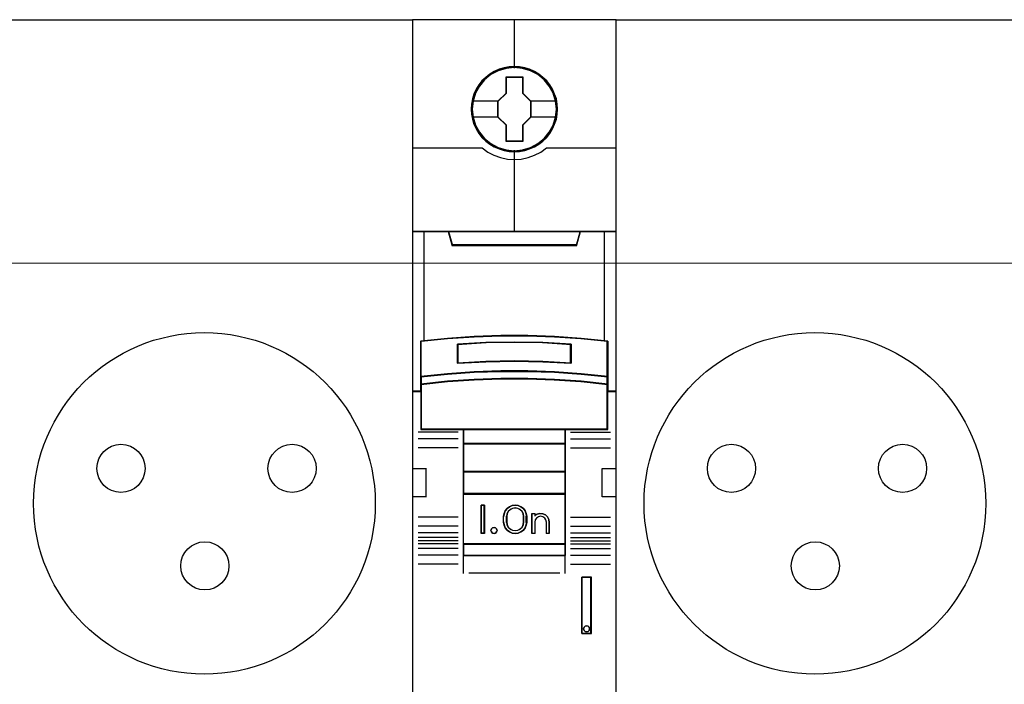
# Model space of a CAD drawing. Header units: millimetres. Extents: x 0 to 1096681, y -272449 to 90187.
# Tile 19 of 35: x 1009757 to 1018442, y -128290 to -122426. Entities that reach past the tile are written whole.
import ezdxf

# ---------------------------------------------------------------- set-up
doc = ezdxf.new("R2010")
doc.units = ezdxf.units.MM
doc.layers.add('45', color=7, linetype='Continuous')

msp = doc.modelspace()

# ---------------------------------------------------------------- linework, layer by layer
at = {"lineweight": 0}
msp.add_line((1006306.982, -124574.093), (1027146.659, -124574.093), dxfattribs=at)
for points in [[(1009633.058, -122426.391), (1013223.454, -122426.391), (1013223.454, -130597.089), (1009633.058, -130597.089)], [(1015017.339, -122426.391), (1018607.735, -122426.391), (1018607.735, -130597.089), (1015017.339, -130597.089)]]:
    msp.add_lwpolyline(points, close=True)
for centre, radius in [((1011386.945, -126694.162), 1506.651), ((1016771.226, -126694.162), 1506.651), ((1010650.823, -126385.105), 212.476), ((1012159.889, -126385.105), 212.476), ((1016035.104, -126385.105), 212.476), ((1017544.17, -126385.105), 212.476), ((1011390.265, -127245.273), 212.476), ((1016774.546, -127245.273), 212.476)]:
    msp.add_circle(centre, radius)
at = {"layer": '45', "color": 7}
for points in [[(1015018.851, -122426.391), (1013221.544, -122426.391), (1013221.544, -130597.089), (1015018.851, -130597.089), (1015018.851, -122426.391)], [(1014500.525, -123216.312), (1014498.294, -123171.179), (1014491.042, -123126.045), (1014475.423, -123082.563), (1014457.014, -123040.732), (1014433.585, -123001.654), (1014405.693, -122966.978), (1014372.222, -122935.055), (1014335.405, -122906.984), (1014298.587, -122882.766), (1014255.075, -122864.052), (1014211.564, -122851.393), (1014165.821, -122842.586), (1014120.636, -122840.385), (1014074.893, -122842.586), (1014030.266, -122851.393), (1013985.08, -122864.052), (1013943.8, -122882.766), (1013904.751, -122906.984), (1013868.492, -122935.055), (1013834.463, -122966.978), (1013808.245, -123001.654), (1013783.7, -123040.732), (1013763.618, -123082.563), (1013751.903, -123126.045), (1013742.978, -123171.179), (1013739.63, -123216.312), (1013742.978, -123260.895), (1013751.903, -123304.927), (1013763.618, -123348.409), (1013783.7, -123389.69), (1013808.245, -123429.319), (1013834.463, -123465.095), (1013868.492, -123497.019), (1013904.751, -123525.09), (1013943.8, -123548.207), (1013985.08, -123566.92), (1014030.266, -123580.13), (1014074.893, -123589.487), (1014120.636, -123591.689), (1014165.821, -123589.487), (1014211.564, -123580.13), (1014255.075, -123566.92), (1014298.587, -123548.207), (1014335.405, -123525.09), (1014372.222, -123497.019), (1014405.693, -123465.095), (1014433.585, -123429.319), (1014457.014, -123389.69), (1014475.423, -123348.409), (1014491.042, -123304.927), (1014498.294, -123260.895), (1014500.525, -123216.312)], [(1014500.525, -123216.312), (1014498.294, -123171.179), (1014491.042, -123126.045), (1014475.423, -123082.563), (1014457.014, -123040.732), (1014433.585, -123001.654), (1014405.693, -122966.978), (1014372.222, -122935.055), (1014335.405, -122906.984), (1014298.587, -122882.766), (1014255.075, -122864.052), (1014211.564, -122851.393), (1014165.821, -122842.586), (1014120.636, -122840.385), (1014074.893, -122842.586), (1014030.266, -122851.393), (1013985.08, -122864.052), (1013943.8, -122882.766), (1013904.751, -122906.984), (1013868.492, -122935.055), (1013834.463, -122966.978), (1013808.245, -123001.654), (1013783.7, -123040.732), (1013763.618, -123082.563), (1013751.903, -123126.045), (1013742.978, -123171.179), (1013739.63, -123216.312), (1013742.978, -123260.895), (1013751.903, -123304.927), (1013763.618, -123348.409), (1013783.7, -123389.69), (1013808.245, -123429.319), (1013834.463, -123465.095), (1013868.492, -123497.019), (1013904.751, -123525.09), (1013943.8, -123548.207), (1013985.08, -123566.92), (1014030.266, -123580.13), (1014074.893, -123589.487), (1014120.636, -123591.689), (1014165.821, -123589.487), (1014211.564, -123580.13), (1014255.075, -123566.92), (1014298.587, -123548.207), (1014335.405, -123525.09), (1014372.222, -123497.019), (1014405.693, -123465.095), (1014433.585, -123429.319), (1014457.014, -123389.69), (1014475.423, -123348.409), (1014491.042, -123304.927), (1014498.294, -123260.895), (1014500.525, -123216.312)], [(1014048.721, -122930.685), (1014193.838, -122930.685), (1014193.838, -123073.475), (1014265.835, -123144.044), (1014265.835, -123286.835), (1014193.838, -123358.506), (1014193.838, -123500.194), (1014048.721, -123500.194), (1014048.721, -123358.506), (1013975.038, -123286.835), (1013975.038, -123144.044), (1014048.721, -123073.475), (1014048.721, -122930.685)], [(1014048.721, -122930.685), (1014193.838, -122930.685), (1014193.838, -122930.685), (1014193.838, -123073.475), (1014193.838, -123073.475), (1014265.835, -123144.044), (1014265.835, -123144.044), (1014265.835, -123286.835), (1014265.835, -123286.835), (1014193.838, -123358.506), (1014193.838, -123358.506), (1014193.838, -123500.194), (1014193.838, -123500.194), (1014048.721, -123500.194), (1014048.721, -123500.194), (1014048.721, -123358.506), (1014048.721, -123358.506), (1013975.038, -123286.835), (1013975.038, -123286.835), (1013975.038, -123144.044), (1013975.038, -123144.044), (1014048.721, -123073.475), (1014048.721, -123073.475), (1014048.721, -122930.685), (1014048.721, -122930.685)], [(1014049.663, -122932.596), (1014192.874, -122932.596), (1014192.874, -123074.488), (1014263.925, -123144.613), (1014263.925, -123286.505), (1014192.874, -123357.725), (1014192.874, -123498.522), (1014049.663, -123498.522), (1014049.663, -123357.725), (1013976.948, -123286.505), (1013976.948, -123144.613), (1014049.663, -123074.488), (1014049.663, -122932.596)], [(1014002.305, -125215.471), (1014238.09, -125215.471), (1014473.875, -125224.258), (1014709.105, -125240.733), (1014944.334, -125263.798), (1014944.334, -125577.371), (1014944.334, -125644.369), (1014944.334, -125707.523), (1015018.851, -125707.523), (1015018.851, -124296.17), (1014918.753, -124296.17), (1014701.319, -124296.17), (1014669.622, -124414.241), (1013570.773, -124414.241), (1013539.075, -124296.17), (1013321.641, -124296.17), (1013221.544, -124296.17), (1013221.544, -125707.523), (1013296.061, -125707.523), (1013296.061, -125644.369), (1013296.061, -125577.371), (1013296.061, -125263.798), (1013530.178, -125240.733), (1013766.519, -125224.258), (1014002.305, -125215.471)], [(1013570.101, -124418.003), (1014670.294, -124418.003), (1014702.03, -124296.17), (1014119.641, -124296.17), (1013538.365, -124296.17), (1013570.101, -124418.003)], [(1014473.819, -125537.372), (1014709.09, -125553.435), (1014944.361, -125577.806), (1014944.361, -125261.528), (1014709.09, -125238.264), (1014473.819, -125221.647), (1014237.992, -125212.785), (1014002.164, -125212.785), (1013766.337, -125221.647), (1013529.954, -125238.264), (1013295.795, -125261.528), (1013295.795, -125577.806), (1013529.954, -125553.435), (1013766.337, -125537.372), (1014002.164, -125529.063), (1014237.992, -125529.063), (1014473.819, -125537.372)], [(1014620.378, -125290.576), (1014620.378, -125457.884), (1014370.228, -125443.895), (1014119.521, -125439.419), (1013869.928, -125443.895), (1013619.778, -125457.884), (1013619.778, -125290.576), (1013869.928, -125276.028), (1014119.521, -125271.551), (1014370.228, -125276.028), (1014620.378, -125290.576)], [(1014370.228, -125443.895), (1014620.378, -125457.884), (1014620.378, -125290.576), (1014370.228, -125276.028), (1014119.521, -125271.551), (1013869.928, -125276.028), (1013619.778, -125290.576), (1013619.778, -125457.884), (1013869.928, -125443.895), (1014119.521, -125439.419), (1014370.228, -125443.895)], [(1014709.09, -125550.416), (1014473.819, -125533.987), (1014237.992, -125525.49), (1014002.164, -125525.49), (1013766.337, -125533.987), (1013529.954, -125550.416), (1013295.795, -125575.342), (1013295.795, -125644.456), (1013529.954, -125619.53), (1013766.337, -125603.101), (1014002.164, -125594.604), (1014237.992, -125594.604), (1014473.819, -125603.101), (1014709.09, -125619.53), (1014944.361, -125644.456), (1014944.361, -125575.342), (1014709.09, -125550.416)], [(1014473.819, -125600.664), (1014237.992, -125592.379), (1014002.164, -125592.379), (1013766.337, -125600.664), (1013529.954, -125616.681), (1013295.795, -125640.984), (1013295.795, -125704.503), (1013295.795, -126043.639), (1013670.671, -126043.639), (1014569.485, -126043.639), (1014944.361, -126043.639), (1014944.361, -125704.503), (1014944.361, -125640.984), (1014709.09, -125616.681), (1014473.819, -125600.664)], [(1013669.916, -126169.055), (1014570.479, -126169.055), (1014570.479, -126039.578), (1013669.916, -126039.578), (1013669.916, -126169.055)], [(1014570.479, -126164.994), (1013669.916, -126164.994), (1013669.916, -126415.349), (1014570.479, -126415.349), (1014570.479, -126164.994)], [(1014570.479, -126411.527), (1013669.916, -126411.527), (1013669.916, -126611.954), (1014570.479, -126611.954), (1014570.479, -126411.527)], [(1013669.916, -127055.092), (1014570.479, -127055.092), (1014570.479, -126608.132), (1013669.916, -126608.132), (1013669.916, -127055.092)], [(1013855.902, -126709.42), (1013855.902, -126959.775), (1013826.297, -126959.775), (1013826.297, -126709.42), (1013855.902, -126709.42)], [(1014225.821, -126783.971), (1014229.783, -126809.006), (1014229.783, -126860.19), (1014225.821, -126885.225), (1014215.064, -126909.704), (1014199.779, -126930.846), (1014178.833, -126945.867), (1014153.923, -126955.881), (1014127.882, -126959.775), (1014101.274, -126955.881), (1014076.365, -126945.867), (1014055.984, -126930.846), (1014040.133, -126909.704), (1014029.377, -126885.225), (1014025.414, -126860.19), (1014025.414, -126809.006), (1014029.377, -126783.971), (1014040.133, -126759.491), (1014055.984, -126738.35), (1014076.365, -126723.329), (1014101.274, -126713.315), (1014127.882, -126709.42), (1014153.923, -126713.315), (1014178.833, -126723.329), (1014199.779, -126738.35), (1014215.064, -126759.491), (1014225.821, -126783.971)], [(1014204.237, -126860.2), (1014204.237, -126808.837), (1014200.249, -126786.506), (1014189.992, -126765.29), (1014172.328, -126748.542), (1014151.245, -126737.934), (1014127.883, -126734.026), (1014103.952, -126737.934), (1014082.869, -126748.542), (1014065.205, -126765.29), (1014054.949, -126786.506), (1014050.96, -126808.837), (1014050.96, -126860.2), (1014054.949, -126882.532), (1014065.205, -126903.747), (1014082.869, -126920.496), (1014103.952, -126931.104), (1014127.883, -126934.453), (1014151.245, -126931.104), (1014172.328, -126920.496), (1014189.992, -126903.747), (1014200.249, -126882.532), (1014204.237, -126860.2)], [(1014321.777, -126788.841), (1014346.849, -126783.237), (1014370.781, -126785.479), (1014394.143, -126795.567), (1014412.376, -126812.94), (1014424.912, -126834.797), (1014428.901, -126859.457), (1014428.901, -126959.775), (1014402.69, -126959.775), (1014402.69, -126859.457), (1014398.701, -126839.281), (1014388.444, -126823.028), (1014371.92, -126811.819), (1014351.407, -126807.896), (1014332.034, -126811.819), (1014316.079, -126823.028), (1014304.114, -126839.281), (1014300.695, -126859.457), (1014300.695, -126959.775), (1014275.623, -126959.775), (1014275.623, -126783.237), (1014300.695, -126783.237), (1014300.695, -126802.292), (1014321.777, -126788.841)], [(1013964.278, -126919.525), (1013967.875, -126932.548), (1013964.278, -126945.57), (1013954.685, -126955.632), (1013941.496, -126959.775), (1013927.107, -126955.632), (1013918.114, -126945.57), (1013913.918, -126932.548), (1013918.114, -126919.525), (1013927.107, -126909.463), (1013941.496, -126906.503), (1013954.685, -126909.463), (1013964.278, -126919.525)], [(1014570.479, -127051.031), (1013669.916, -127051.031), (1013669.916, -127153.514), (1014570.479, -127153.514), (1014570.479, -127051.031)], [(1014715.639, -127346.058), (1014715.639, -127842.468), (1014799.679, -127842.468), (1014799.679, -127346.058), (1014715.639, -127346.058)], [(1014781.032, -127787.407), (1014784.637, -127800.429), (1014781.032, -127814.635), (1014771.418, -127823.513), (1014757.597, -127827.657), (1014744.377, -127823.513), (1014734.763, -127814.635), (1014731.158, -127800.429), (1014734.763, -127787.407), (1014744.377, -127777.344), (1014757.597, -127774.385), (1014771.418, -127777.344), (1014781.032, -127787.407)]]:
    msp.add_lwpolyline(points, close=True, dxfattribs=at)
at = {"layer": '45', "color": 139}
for points in [[(1015018.851, -122426.391), (1013221.544, -122426.391), (1013221.544, -130597.089), (1015018.851, -130597.089), (1015018.851, -122426.391)], [(1014498.615, -123216.31), (1014496.395, -123171.407), (1014489.18, -123126.503), (1014473.639, -123083.242), (1014455.322, -123041.624), (1014432.011, -123002.744), (1014404.259, -122968.245), (1014370.956, -122936.484), (1014334.324, -122908.556), (1014297.691, -122884.461), (1014254.398, -122865.843), (1014211.105, -122853.248), (1014165.591, -122844.486), (1014120.633, -122842.296), (1014075.12, -122844.486), (1014030.716, -122853.248), (1013985.758, -122865.843), (1013944.685, -122884.461), (1013905.832, -122908.556), (1013869.755, -122936.484), (1013835.897, -122968.245), (1013809.81, -123002.744), (1013785.389, -123041.624), (1013765.407, -123083.242), (1013753.751, -123126.503), (1013744.871, -123171.407), (1013741.54, -123216.31), (1013744.871, -123260.667), (1013753.751, -123304.475), (1013765.407, -123347.736), (1013785.389, -123388.806), (1013809.81, -123428.234), (1013835.897, -123463.828), (1013869.755, -123495.589), (1013905.832, -123523.517), (1013944.685, -123546.517), (1013985.758, -123565.135), (1014030.716, -123578.278), (1014075.12, -123587.587), (1014120.633, -123589.778), (1014165.591, -123587.587), (1014211.105, -123578.278), (1014254.398, -123565.135), (1014297.691, -123546.517), (1014334.324, -123523.517), (1014370.956, -123495.589), (1014404.259, -123463.828), (1014432.011, -123428.234), (1014455.322, -123388.806), (1014473.639, -123347.736), (1014489.18, -123304.475), (1014496.395, -123260.667), (1014498.615, -123216.31)], [(1014491.692, -123216.395), (1014483.883, -123144.268), (1014463.244, -123075.994), (1014429.218, -123012.676), (1014382.363, -122957.067), (1014326.583, -122911.368), (1014262.436, -122877.782), (1014192.711, -122856.308), (1014120.197, -122849.701), (1014047.683, -122856.308), (1013977.958, -122877.782), (1013914.369, -122911.368), (1013858.032, -122957.067), (1013811.176, -123012.676), (1013777.151, -123075.994), (1013756.512, -123144.268), (1013748.703, -123216.395), (1013756.512, -123287.972), (1013777.151, -123356.796), (1013811.176, -123419.563), (1013858.032, -123475.173), (1013914.369, -123520.321), (1013977.958, -123554.458), (1014047.683, -123575.38), (1014120.197, -123583.089), (1014192.711, -123575.38), (1014262.436, -123554.458), (1014326.583, -123520.321), (1014382.363, -123475.173), (1014429.218, -123419.563), (1014463.244, -123356.796), (1014483.883, -123287.972), (1014491.692, -123216.395)], [(1014491.214, -123215.761), (1014483.961, -123144.201), (1014463.318, -123075.943), (1014428.727, -123012.089), (1014382.978, -122956.492), (1014326.628, -122911.354), (1014261.909, -122877.225), (1014192.169, -122856.307), (1014119.639, -122849.701), (1014047.668, -122856.307), (1013978.486, -122877.225), (1013913.767, -122911.354), (1013857.417, -122956.492), (1013811.667, -123012.089), (1013777.076, -123075.943), (1013755.875, -123144.201), (1013749.18, -123215.761), (1013755.875, -123287.322), (1013777.076, -123356.13), (1013811.667, -123418.883), (1013857.417, -123475.031), (1013913.767, -123520.169), (1013978.486, -123553.748), (1014047.668, -123575.216), (1014119.639, -123582.372), (1014192.169, -123575.216), (1014261.909, -123553.748), (1014326.628, -123520.169), (1014382.978, -123475.031), (1014428.727, -123418.883), (1014463.318, -123356.13), (1014483.961, -123287.322), (1014491.214, -123215.761)], [(1014472.999, -125602.505), (1014237.718, -125594.29), (1014002.438, -125594.29), (1013767.157, -125602.505), (1013531.321, -125618.387), (1013297.705, -125642.484), (1013297.705, -125705.465), (1013297.705, -126041.728), (1013671.713, -126041.728), (1014568.443, -126041.728), (1014942.451, -126041.728), (1014942.451, -125705.465), (1014942.451, -125642.484), (1014707.725, -125618.387), (1014472.999, -125602.505)], [(1013967.875, -126932.548), (1013964.278, -126919.525), (1013954.685, -126909.463), (1013941.496, -126906.503), (1013927.107, -126909.463), (1013918.114, -126919.525), (1013913.918, -126932.548), (1013918.114, -126945.57), (1013927.107, -126955.632), (1013941.496, -126959.775), (1013954.685, -126955.632), (1013964.278, -126945.57), (1013967.875, -126932.548)], [(1014784.637, -127800.429), (1014781.032, -127787.407), (1014771.418, -127777.344), (1014757.597, -127774.385), (1014744.377, -127777.344), (1014734.763, -127787.407), (1014731.158, -127800.429), (1014734.763, -127814.635), (1014744.377, -127823.513), (1014757.597, -127827.657), (1014771.418, -127823.513), (1014781.032, -127814.635), (1014784.637, -127800.429)]]:
    msp.add_lwpolyline(points, close=True, dxfattribs=at)
at = {"layer": '45', "color": 59}
for points in [[(1015016.941, -122428.302), (1013223.454, -122428.302), (1013223.454, -130595.178), (1015016.941, -130595.178), (1015016.941, -122428.302)], [(1014002.555, -125214.893), (1014237.839, -125214.893), (1014473.124, -125223.656), (1014707.853, -125240.086), (1014942.582, -125263.089), (1014942.582, -125575.812), (1014942.582, -125642.629), (1014942.582, -125705.612), (1015016.941, -125705.612), (1015016.941, -124298.081), (1014917.056, -124298.081), (1014700.084, -124298.081), (1014668.454, -124415.832), (1013571.941, -124415.832), (1013540.311, -124298.081), (1013323.339, -124298.081), (1013223.454, -124298.081), (1013223.454, -125705.612), (1013297.812, -125705.612), (1013297.812, -125642.629), (1013297.812, -125575.812), (1013297.812, -125263.089), (1013531.432, -125240.086), (1013767.271, -125223.656), (1014002.555, -125214.893)], [(1013570.101, -124418.003), (1014670.294, -124418.003), (1014702.03, -124296.17), (1014119.641, -124296.17), (1013538.365, -124296.17), (1013570.101, -124418.003)], [(1014473.819, -125537.372), (1014709.09, -125553.435), (1014944.361, -125577.806), (1014944.361, -125261.528), (1014709.09, -125238.264), (1014473.819, -125221.647), (1014237.992, -125212.785), (1014002.164, -125212.785), (1013766.337, -125221.647), (1013529.954, -125238.264), (1013295.795, -125261.528), (1013295.795, -125577.806), (1013529.954, -125553.435), (1013766.337, -125537.372), (1014002.164, -125529.063), (1014237.992, -125529.063), (1014473.819, -125537.372)], [(1014620.378, -125290.576), (1014620.378, -125457.884), (1014370.228, -125443.895), (1014119.521, -125439.419), (1013869.928, -125443.895), (1013619.778, -125457.884), (1013619.778, -125290.576), (1013869.928, -125276.028), (1014119.521, -125271.551), (1014370.228, -125276.028), (1014620.378, -125290.576)], [(1014370.228, -125443.895), (1014620.378, -125457.884), (1014620.378, -125290.576), (1014370.228, -125276.028), (1014119.521, -125271.551), (1013869.928, -125276.028), (1013619.778, -125290.576), (1013619.778, -125457.884), (1013869.928, -125443.895), (1014119.521, -125439.419), (1014370.228, -125443.895)], [(1014369.273, -125442.271), (1014618.468, -125455.973), (1014618.468, -125292.097), (1014369.273, -125277.847), (1014119.523, -125273.463), (1013870.883, -125277.847), (1013621.688, -125292.097), (1013621.688, -125455.973), (1013870.883, -125442.271), (1014119.523, -125437.887), (1014369.273, -125442.271)], [(1014709.09, -125550.416), (1014473.819, -125533.987), (1014237.992, -125525.49), (1014002.164, -125525.49), (1013766.337, -125533.987), (1013529.954, -125550.416), (1013295.795, -125575.342), (1013295.795, -125644.456), (1013529.954, -125619.53), (1013766.337, -125603.101), (1014002.164, -125594.604), (1014237.992, -125594.604), (1014473.819, -125603.101), (1014709.09, -125619.53), (1014944.361, -125644.456), (1014944.361, -125575.342), (1014709.09, -125550.416)], [(1014707.725, -125551.526), (1014472.999, -125535.625), (1014237.718, -125527.401), (1014002.438, -125527.401), (1013767.157, -125535.625), (1013531.321, -125551.526), (1013297.705, -125575.652), (1013297.705, -125642.545), (1013531.321, -125618.42), (1013767.157, -125602.519), (1014002.438, -125594.294), (1014237.718, -125594.294), (1014472.999, -125602.519), (1014707.725, -125618.42), (1014942.451, -125642.545), (1014942.451, -125575.652), (1014707.725, -125551.526)], [(1014473.819, -125600.664), (1014237.992, -125592.379), (1014002.164, -125592.379), (1013766.337, -125600.664), (1013529.954, -125616.681), (1013295.795, -125640.984), (1013295.795, -125704.503), (1013295.795, -126043.639), (1013670.671, -126043.639), (1014569.485, -126043.639), (1014944.361, -126043.639), (1014944.361, -125704.503), (1014944.361, -125640.984), (1014709.09, -125616.681), (1014473.819, -125600.664)], [(1013669.916, -126169.055), (1014570.479, -126169.055), (1014570.479, -126039.578), (1013669.916, -126039.578), (1013669.916, -126169.055)], [(1013671.587, -126167.144), (1014568.569, -126167.144), (1014568.569, -126041.489), (1013671.587, -126041.489), (1013671.587, -126167.144)], [(1014570.479, -126164.994), (1013669.916, -126164.994), (1013669.916, -126415.349), (1014570.479, -126415.349), (1014570.479, -126164.994)], [(1014568.569, -126166.905), (1013671.587, -126166.905), (1013671.587, -126413.677), (1014568.569, -126413.677), (1014568.569, -126166.905)], [(1014570.479, -126411.527), (1013669.916, -126411.527), (1013669.916, -126611.954), (1014570.479, -126611.954), (1014570.479, -126411.527)], [(1014568.569, -126413.438), (1013671.587, -126413.438), (1013671.587, -126610.043), (1014568.569, -126610.043), (1014568.569, -126413.438)], [(1013669.916, -127055.092), (1014570.479, -127055.092), (1014570.479, -126608.132), (1013669.916, -126608.132), (1013669.916, -127055.092)], [(1013855.902, -126709.42), (1013855.902, -126959.775), (1013826.297, -126959.775), (1013826.297, -126709.42), (1013855.902, -126709.42)], [(1014225.821, -126783.971), (1014229.783, -126809.006), (1014229.783, -126860.19), (1014225.821, -126885.225), (1014215.064, -126909.704), (1014199.779, -126930.846), (1014178.833, -126945.867), (1014153.923, -126955.881), (1014127.882, -126959.775), (1014101.274, -126955.881), (1014076.365, -126945.867), (1014055.984, -126930.846), (1014040.133, -126909.704), (1014029.377, -126885.225), (1014025.414, -126860.19), (1014025.414, -126809.006), (1014029.377, -126783.971), (1014040.133, -126759.491), (1014055.984, -126738.35), (1014076.365, -126723.329), (1014101.274, -126713.315), (1014127.882, -126709.42), (1014153.923, -126713.315), (1014178.833, -126723.329), (1014199.779, -126738.35), (1014215.064, -126759.491), (1014225.821, -126783.971)], [(1014204.237, -126860.2), (1014204.237, -126808.837), (1014200.249, -126786.506), (1014189.992, -126765.29), (1014172.328, -126748.542), (1014151.245, -126737.934), (1014127.883, -126734.026), (1014103.952, -126737.934), (1014082.869, -126748.542), (1014065.205, -126765.29), (1014054.949, -126786.506), (1014050.96, -126808.837), (1014050.96, -126860.2), (1014054.949, -126882.532), (1014065.205, -126903.747), (1014082.869, -126920.496), (1014103.952, -126931.104), (1014127.883, -126934.453), (1014151.245, -126931.104), (1014172.328, -126920.496), (1014189.992, -126903.747), (1014200.249, -126882.532), (1014204.237, -126860.2)], [(1014202.327, -126859.856), (1014202.327, -126809.411), (1014198.438, -126787.478), (1014188.437, -126766.643), (1014171.213, -126750.193), (1014150.656, -126739.775), (1014127.876, -126735.937), (1014104.541, -126739.775), (1014083.984, -126750.193), (1014066.76, -126766.643), (1014056.759, -126787.478), (1014052.87, -126809.411), (1014052.87, -126859.856), (1014056.759, -126881.788), (1014066.76, -126902.624), (1014083.984, -126919.073), (1014104.541, -126929.491), (1014127.876, -126932.781), (1014150.656, -126929.491), (1014171.213, -126919.073), (1014188.437, -126902.624), (1014198.438, -126881.788), (1014202.327, -126859.856)], [(1014321.777, -126788.841), (1014346.849, -126783.237), (1014370.781, -126785.479), (1014394.143, -126795.567), (1014412.376, -126812.94), (1014424.912, -126834.797), (1014428.901, -126859.457), (1014428.901, -126959.775), (1014402.69, -126959.775), (1014402.69, -126859.457), (1014398.701, -126839.281), (1014388.444, -126823.028), (1014371.92, -126811.819), (1014351.407, -126807.896), (1014332.034, -126811.819), (1014316.079, -126823.028), (1014304.114, -126839.281), (1014300.695, -126859.457), (1014300.695, -126959.775), (1014275.623, -126959.775), (1014275.623, -126783.237), (1014300.695, -126783.237), (1014300.695, -126802.292), (1014321.777, -126788.841)], [(1013964.278, -126919.525), (1013967.875, -126932.548), (1013964.278, -126945.57), (1013954.685, -126955.632), (1013941.496, -126959.775), (1013927.107, -126955.632), (1013918.114, -126945.57), (1013913.918, -126932.548), (1013918.114, -126919.525), (1013927.107, -126909.463), (1013941.496, -126906.503), (1013954.685, -126909.463), (1013964.278, -126919.525)], [(1014570.479, -127051.031), (1013669.916, -127051.031), (1013669.916, -127153.514), (1014570.479, -127153.514), (1014570.479, -127051.031)], [(1014568.569, -127052.942), (1013671.587, -127052.942), (1013671.587, -127151.603), (1014568.569, -127151.603), (1014568.569, -127052.942)], [(1014715.639, -127346.058), (1014715.639, -127842.468), (1014799.679, -127842.468), (1014799.679, -127346.058), (1014715.639, -127346.058)], [(1014781.032, -127787.407), (1014784.637, -127800.429), (1014781.032, -127814.635), (1014771.418, -127823.513), (1014757.597, -127827.657), (1014744.377, -127823.513), (1014734.763, -127814.635), (1014731.158, -127800.429), (1014734.763, -127787.407), (1014744.377, -127777.344), (1014757.597, -127774.385), (1014771.418, -127777.344), (1014781.032, -127787.407)]]:
    msp.add_lwpolyline(points, close=True, dxfattribs=at)
at = {"layer": '45', "color": 139}
for points in [[(1014117.571, -122426.391), (1014117.571, -122854.24)], [(1013221.544, -123558.244), (1013839.667, -123558.244)], [(1013835.608, -123558.244), (1013885.907, -123594.113), (1013940.677, -123623.15), (1013998.242, -123643.077), (1014059.16, -123656.742), (1014119.519, -123660.727), (1014180.996, -123656.742), (1014241.914, -123643.077), (1014299.479, -123623.15), (1014353.131, -123594.113), (1014404.548, -123558.244)], [(1014117.571, -123577.833), (1014117.571, -124300.231)], [(1014400.489, -123558.244), (1015018.851, -123558.244)], [(1013221.544, -124296.17), (1015018.851, -124296.17)], [(1013538.365, -124296.17), (1013573.938, -124418.003)], [(1014702.03, -124296.17), (1014666.218, -124418.003)], [(1013569.879, -124413.942), (1014670.276, -124413.942)], [(1014944.361, -125265.102), (1014709.09, -125240.132), (1014473.819, -125222.297), (1014237.992, -125212.785), (1014002.164, -125212.785), (1013766.337, -125222.297), (1013529.954, -125240.132), (1013295.795, -125265.102)], [(1013295.795, -125261.04), (1013295.795, -126043.639)], [(1014620.378, -125294.007), (1014370.228, -125276.835), (1014119.521, -125271.551), (1013869.928, -125276.835), (1013619.778, -125294.007)], [(1013619.778, -125457.884), (1013619.778, -125290.185)], [(1014616.319, -125457.884), (1014616.319, -125290.185)], [(1014940.302, -126043.639), (1014940.302, -125261.04)], [(1014620.378, -125457.884), (1014370.228, -125441.054), (1014119.521, -125435.668), (1013869.928, -125441.054), (1013619.778, -125457.884)], [(1014944.361, -125577.806), (1014709.09, -125551.648), (1014473.819, -125534.407), (1014237.992, -125525.49), (1014002.164, -125525.49), (1013766.337, -125534.407), (1013529.954, -125551.648), (1013295.795, -125577.806)], [(1014944.361, -125644.456), (1014709.09, -125618.417), (1014473.819, -125601.255), (1014237.992, -125592.379), (1014002.164, -125592.379), (1013766.337, -125601.255), (1013529.954, -125618.417), (1013295.795, -125644.456)], [(1013299.854, -125703.462), (1013221.544, -125703.462)], [(1015018.851, -125703.462), (1014940.302, -125703.462)], [(1013623.837, -126066.094), (1013271.442, -126066.094)], [(1014944.361, -126039.578), (1013295.795, -126039.578)], [(1013669.916, -126039.578), (1013669.916, -127153.514)], [(1013669.916, -126039.578), (1014570.479, -126039.578)], [(1014566.42, -126039.578), (1014566.42, -127153.514)], [(1014616.319, -126066.094), (1014968.952, -126066.094)], [(1013623.837, -126124.622), (1013271.442, -126124.622)], [(1013669.916, -126164.994), (1014570.479, -126164.994)], [(1014616.319, -126124.622), (1014968.952, -126124.622)], [(1013623.837, -126202.977), (1013271.442, -126202.977)], [(1014616.319, -126202.977), (1014968.952, -126202.977)], [(1013221.544, -126386.921), (1013344.739, -126386.921)], [(1013340.68, -126386.921), (1013340.68, -126637.276)], [(1013669.916, -126411.527), (1014570.479, -126411.527)], [(1014895.417, -126637.276), (1014895.417, -126386.921)], [(1014895.417, -126386.921), (1015018.851, -126386.921)], [(1013669.916, -126608.132), (1014570.479, -126608.132)], [(1013221.544, -126633.215), (1013344.739, -126633.215)], [(1014895.417, -126633.215), (1015018.851, -126633.215)], [(1013855.902, -126709.42), (1013826.297, -126709.42)], [(1013826.297, -126709.42), (1013826.297, -126959.775)], [(1013851.843, -126709.42), (1013851.843, -126959.775)], [(1014229.783, -126811.426), (1014225.821, -126785.782), (1014215.064, -126760.708), (1014199.779, -126739.053), (1014178.833, -126723.667), (1014153.923, -126713.41), (1014127.882, -126709.42), (1014101.274, -126713.41), (1014076.365, -126723.667), (1014055.984, -126739.053), (1014040.133, -126760.708), (1014029.377, -126785.782), (1014025.414, -126811.426)], [(1014204.237, -126811.426), (1014200.249, -126788.321), (1014189.992, -126766.372), (1014172.328, -126749.044), (1014151.245, -126738.069), (1014127.883, -126734.026), (1014103.952, -126738.069), (1014082.869, -126749.044), (1014065.205, -126766.372), (1014054.949, -126788.321), (1014050.96, -126811.426)], [(1014275.623, -126783.237), (1014304.035, -126783.237)], [(1014275.623, -126783.237), (1014275.623, -126959.775)], [(1014300.215, -126783.237), (1014300.215, -126805.931)], [(1014428.901, -126861.831), (1014424.897, -126836.404), (1014412.314, -126813.866), (1014394.012, -126795.951), (1014370.563, -126785.549), (1014346.542, -126783.237), (1014321.376, -126789.016), (1014300.215, -126802.886)], [(1013623.837, -126816.681), (1013271.442, -126816.681)], [(1014025.414, -126861.831), (1014025.414, -126807.365)], [(1014025.414, -126857.77), (1014029.377, -126883.414), (1014040.133, -126908.488), (1014055.984, -126930.143), (1014076.365, -126945.529), (1014101.274, -126955.786), (1014127.882, -126959.775), (1014153.923, -126955.786), (1014178.833, -126945.529), (1014199.779, -126930.143), (1014215.064, -126908.488), (1014225.821, -126883.414), (1014229.783, -126857.77)], [(1014050.96, -126861.831), (1014050.96, -126807.365)], [(1014050.96, -126857.77), (1014054.949, -126880.833), (1014065.205, -126902.742), (1014082.869, -126920.039), (1014103.952, -126930.994), (1014127.883, -126934.453), (1014151.245, -126930.994), (1014172.328, -126920.039), (1014189.992, -126902.742), (1014200.249, -126880.833), (1014204.237, -126857.77)], [(1014200.178, -126861.831), (1014200.178, -126807.365)], [(1014225.725, -126861.831), (1014225.725, -126807.365)], [(1014403.354, -126861.831), (1014399.321, -126840.518), (1014388.949, -126823.349), (1014372.24, -126811.509), (1014351.496, -126807.365), (1014331.906, -126811.509), (1014315.772, -126823.349), (1014303.672, -126840.518), (1014300.215, -126861.831)], [(1014300.215, -126857.77), (1014300.215, -126959.775)], [(1014399.534, -126857.77), (1014399.534, -126959.775)], [(1014424.842, -126857.77), (1014424.842, -126959.775)], [(1014616.319, -126816.681), (1014968.952, -126816.681)], [(1013623.837, -126895.514), (1013271.442, -126895.514)], [(1013623.837, -126954.042), (1013271.442, -126954.042)], [(1013855.902, -126955.714), (1013826.297, -126955.714)], [(1014275.623, -126955.714), (1014304.035, -126955.714)], [(1014399.534, -126955.714), (1014428.901, -126955.714)], [(1014616.319, -126895.514), (1014968.952, -126895.514)], [(1014616.319, -126954.042), (1014968.952, -126954.042)], [(1013623.837, -126994.175), (1013271.442, -126994.175)], [(1013623.837, -127023.559), (1013271.442, -127023.559)], [(1013623.837, -127052.225), (1013271.442, -127052.225)], [(1013669.916, -127051.031), (1014570.479, -127051.031)], [(1014616.319, -126994.175), (1014968.952, -126994.175)], [(1014616.319, -127023.559), (1014968.952, -127023.559)], [(1014616.319, -127052.225), (1014968.952, -127052.225)], [(1013623.837, -127092.12), (1013271.442, -127092.12)], [(1014616.319, -127092.12), (1014968.952, -127092.12)], [(1013623.837, -127151.125), (1013271.442, -127151.125)], [(1013669.916, -127149.692), (1014570.479, -127149.692)], [(1013669.916, -127149.692), (1013669.916, -127311.897)], [(1014566.42, -127149.692), (1014566.42, -127311.897)], [(1014616.319, -127151.125), (1014968.952, -127151.125)], [(1013623.837, -127229.48), (1013271.442, -127229.48)], [(1013719.098, -127307.836), (1014521.058, -127307.836)], [(1014616.319, -127229.48), (1014968.952, -127229.48)], [(1014715.639, -127842.468), (1014715.639, -127346.058)], [(1014715.639, -127346.058), (1014799.679, -127346.058)], [(1014795.62, -127842.468), (1014795.62, -127346.058)], [(1014715.639, -127838.407), (1014799.679, -127838.407)]]:
    msp.add_lwpolyline(points, dxfattribs=at)
at = {"layer": '45', "color": 7}
for points in [[(1013747.032, -123142.579), (1013979.096, -123142.579)], [(1014261.776, -123142.579), (1014493.363, -123142.579)], [(1013747.032, -123284.478), (1013979.096, -123284.478)], [(1014261.776, -123284.478), (1014493.363, -123284.478)]]:
    msp.add_lwpolyline(points, dxfattribs=at)
at = {"layer": '45', "color": 140}
for points in [[(1014002.305, -125215.471), (1014238.09, -125215.471), (1014473.875, -125224.258), (1014709.105, -125240.733), (1014944.334, -125263.798), (1014944.334, -125577.371), (1014944.334, -125644.369), (1014944.334, -125707.523), (1015018.851, -125707.523), (1015018.851, -124296.17), (1014918.753, -124296.17), (1014701.319, -124296.17), (1014669.622, -124414.241), (1013570.773, -124414.241), (1013539.075, -124296.17), (1013321.641, -124296.17), (1013221.544, -124296.17), (1013221.544, -125707.523), (1013296.061, -125707.523), (1013296.061, -125644.369), (1013296.061, -125577.371), (1013296.061, -125263.798), (1013530.178, -125240.733), (1013766.519, -125224.258), (1014002.305, -125215.471)], [(1013571.907, -124416.092), (1014668.488, -124416.092), (1014700.12, -124298.081), (1014119.642, -124298.081), (1013540.275, -124298.081), (1013571.907, -124416.092)]]:
    msp.add_lwpolyline(points, close=True, dxfattribs=at)
for points in [[(1013321.341, -124296.17), (1013321.341, -125262.235)], [(1014914.995, -125262.235), (1014914.995, -124296.17)]]:
    msp.add_lwpolyline(points, dxfattribs=at)

doc.saveas('drawing.dxf')
